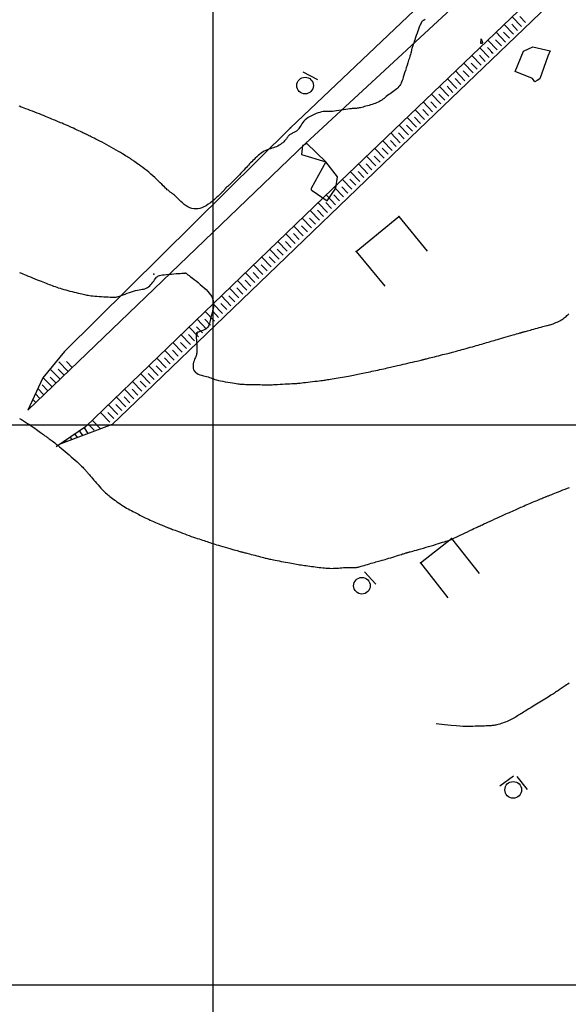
# Model space of a CAD drawing. Header units: millimetres. Extents: x 196436 to 199900, y 8705373 to 8708636.
# Tile 16 of 238: x 197665 to 197763, y 8705897 to 8706072. Entities that reach past the tile are written whole.
import ezdxf

# ---------------------------------------------------------------- set-up
doc = ezdxf.new("R2010")
doc.units = ezdxf.units.MM
doc.header["$LTSCALE"] = 5
for name, color, linetype in [('$CURVAS1', 30, 'Continuous'), ('$CURVAS2', 40, 'Continuous'), ('CASA', 6, 'Continuous'), ('CERCA', 3, 'CERCA_LINE'), ('MALHA', 9, 'Continuous'), ('PE', 7, 'Continuous'), ('PL', 23, 'Continuous'), ('TALUDE', 212, 'Continuous')]:
    doc.layers.add(name, color=color, linetype=linetype)
doc.linetypes.add('CERCA_LINE', pattern='A,0.5,-0.2,["X",Standard,S=0.1,R=0,X=-0.1,Y=-0.05],-0.25', length=0.95)

# ---------------------------------------------------------------- blocks, each defined once
blk = doc.blocks.new('T2')
at = {"layer": 'TALUDE'}
for points in [[(-1, 2.41), (-1, 0.91)], [(0, 2.41), (0, 0)]]:
    blk.add_lwpolyline(points, dxfattribs=at)
blk = doc.blocks.new('PL')
at = {"layer": 'PL'}
blk.add_line((2.01, 1.49), (2.01, -1.49), dxfattribs=at)
blk.add_circle((0, 0), 1.49, dxfattribs=at)

msp = doc.modelspace()

# ---------------------------------------------------------------- linework, layer by layer
at = {"layer": '$CURVAS1'}
msp.add_polyline3d([(197763.568, 8705953.836, 710), (197763.325, 8705953.676, 710), (197763.098, 8705953.527, 710), (197762.886, 8705953.386, 710), (197762.687, 8705953.255, 710), (197762.499, 8705953.13, 710), (197762.321, 8705953.01, 710), (197762.149, 8705952.895, 710), (197761.983, 8705952.783, 710), (197761.821, 8705952.672, 710), (197761.659, 8705952.561, 710), (197761.496, 8705952.449, 710), (197761.329, 8705952.335, 710), (197761.156, 8705952.217, 710), (197760.972, 8705952.094, 710), (197760.777, 8705951.965, 710), (197760.567, 8705951.829, 710), (197760.339, 8705951.683, 710), (197760.092, 8705951.528, 710), (197759.827, 8705951.364, 710), (197759.549, 8705951.194, 710), (197759.26, 8705951.017, 710), (197758.963, 8705950.837, 710), (197758.661, 8705950.654, 710), (197758.358, 8705950.47, 710), (197758.057, 8705950.286, 710), (197757.759, 8705950.105, 710), (197757.467, 8705949.925, 710), (197757.182, 8705949.749, 710), (197756.903, 8705949.576, 710), (197756.632, 8705949.408, 710), (197756.37, 8705949.244, 710), (197756.117, 8705949.085, 710), (197755.873, 8705948.933, 710), (197755.641, 8705948.786, 710), (197755.417, 8705948.645, 710), (197755.199, 8705948.509, 710), (197754.987, 8705948.376, 710), (197754.777, 8705948.246, 710), (197754.568, 8705948.118, 710), (197754.357, 8705947.991, 710), (197754.144, 8705947.864, 710), (197753.925, 8705947.737, 710), (197753.701, 8705947.609, 710), (197753.471, 8705947.483, 710), (197753.236, 8705947.359, 710), (197752.995, 8705947.238, 710), (197752.748, 8705947.121, 710), (197752.496, 8705947.009, 710), (197752.238, 8705946.903, 710), (197751.974, 8705946.805, 710), (197751.708, 8705946.714, 710), (197751.445, 8705946.631, 710), (197751.187, 8705946.555, 710), (197750.94, 8705946.488, 710), (197750.707, 8705946.429, 710), (197750.492, 8705946.379, 710), (197750.3, 8705946.337, 710), (197750.131, 8705946.305, 710), (197749.978, 8705946.28, 710), (197749.83, 8705946.262, 710), (197749.677, 8705946.248, 710), (197749.509, 8705946.238, 710), (197749.313, 8705946.229, 710), (197749.081, 8705946.221, 710), (197748.802, 8705946.212, 710), (197748.468, 8705946.2, 710), (197748.09, 8705946.187, 710), (197747.681, 8705946.173, 710), (197747.254, 8705946.158, 710), (197746.822, 8705946.144, 710), (197746.4, 8705946.131, 710), (197746, 8705946.119, 710), (197745.636, 8705946.109, 710), (197745.31, 8705946.104, 710), (197744.979, 8705946.107, 710), (197744.589, 8705946.124, 710), (197744.086, 8705946.159, 710), (197743.416, 8705946.22, 710), (197742.525, 8705946.31, 710), (197741.358, 8705946.435, 710), (197739.862, 8705946.601, 710)], dxfattribs=at)
at = {"layer": '$CURVAS2'}
for points in [[(197737.863, 8706072.414, 707), (197737.786, 8706072.335, 707), (197737.724, 8706072.281, 707), (197737.672, 8706072.246, 707), (197737.627, 8706072.223, 707), (197737.584, 8706072.206, 707), (197737.54, 8706072.189, 707), (197737.492, 8706072.165, 707), (197737.439, 8706072.129, 707), (197737.378, 8706072.073, 707), (197737.311, 8706071.993, 707), (197737.235, 8706071.881, 707), (197737.149, 8706071.732, 707), (197737.053, 8706071.54, 707), (197736.946, 8706071.297, 707), (197736.827, 8706071.002, 707), (197736.699, 8706070.663, 707), (197736.565, 8706070.293, 707), (197736.43, 8706069.906, 707), (197736.295, 8706069.513, 707), (197736.165, 8706069.127, 707), (197736.042, 8706068.762, 707), (197735.931, 8706068.429, 707), (197735.833, 8706068.139, 707), (197735.749, 8706067.89, 707), (197735.678, 8706067.678, 707), (197735.618, 8706067.498, 707), (197735.568, 8706067.347, 707), (197735.527, 8706067.219, 707), (197735.495, 8706067.11, 707), (197735.47, 8706067.017, 707), (197735.45, 8706066.933, 707), (197735.433, 8706066.85, 707), (197735.414, 8706066.759, 707), (197735.391, 8706066.649, 707), (197735.358, 8706066.511, 707), (197735.312, 8706066.336, 707), (197735.249, 8706066.113, 707), (197735.166, 8706065.832, 707), (197735.061, 8706065.489, 707), (197734.936, 8706065.094, 707), (197734.798, 8706064.66, 707), (197734.651, 8706064.202, 707), (197734.5, 8706063.736, 707), (197734.352, 8706063.274, 707), (197734.211, 8706062.832, 707), (197734.082, 8706062.423, 707), (197733.97, 8706062.06, 707), (197733.869, 8706061.738, 707), (197733.774, 8706061.454, 707), (197733.679, 8706061.2, 707), (197733.579, 8706060.972, 707), (197733.467, 8706060.763, 707), (197733.337, 8706060.567, 707), (197733.184, 8706060.38, 707), (197733.003, 8706060.195, 707), (197732.798, 8706060.012, 707), (197732.575, 8706059.831, 707), (197732.339, 8706059.652, 707), (197732.096, 8706059.474, 707), (197731.851, 8706059.298, 707), (197731.609, 8706059.124, 707), (197731.376, 8706058.951, 707), (197731.156, 8706058.78, 707), (197730.947, 8706058.611, 707), (197730.744, 8706058.446, 707), (197730.545, 8706058.285, 707), (197730.346, 8706058.131, 707), (197730.142, 8706057.983, 707), (197729.931, 8706057.844, 707), (197729.708, 8706057.714, 707), (197729.471, 8706057.594, 707), (197729.221, 8706057.483, 707), (197728.961, 8706057.381, 707), (197728.693, 8706057.286, 707), (197728.42, 8706057.197, 707), (197728.143, 8706057.113, 707), (197727.866, 8706057.033, 707), (197727.59, 8706056.955, 707), (197727.318, 8706056.88, 707), (197727.053, 8706056.808, 707), (197726.797, 8706056.741, 707), (197726.553, 8706056.678, 707), (197726.324, 8706056.622, 707), (197726.112, 8706056.574, 707), (197725.919, 8706056.536, 707), (197725.749, 8706056.507, 707), (197725.601, 8706056.489, 707), (197725.468, 8706056.479, 707), (197725.339, 8706056.474, 707), (197725.204, 8706056.471, 707), (197725.051, 8706056.465, 707), (197724.872, 8706056.454, 707), (197724.655, 8706056.435, 707), (197724.389, 8706056.403, 707), (197724.069, 8706056.358, 707), (197723.705, 8706056.302, 707), (197723.309, 8706056.238, 707), (197722.895, 8706056.172, 707), (197722.477, 8706056.108, 707), (197722.068, 8706056.049, 707), (197721.683, 8706056.001, 707), (197721.334, 8706055.967, 707), (197721.031, 8706055.949, 707), (197720.767, 8706055.945, 707), (197720.531, 8706055.947, 707), (197720.312, 8706055.951, 707), (197720.098, 8706055.95, 707), (197719.879, 8706055.939, 707), (197719.643, 8706055.912, 707), (197719.379, 8706055.863, 707), (197719.08, 8706055.788, 707), (197718.752, 8706055.688, 707), (197718.404, 8706055.563, 707), (197718.047, 8706055.417, 707), (197717.69, 8706055.251, 707), (197717.344, 8706055.067, 707), (197717.018, 8706054.867, 707), (197716.721, 8706054.653, 707), (197716.462, 8706054.427, 707), (197716.238, 8706054.193, 707), (197716.044, 8706053.957, 707), (197715.875, 8706053.724, 707), (197715.727, 8706053.497, 707), (197715.594, 8706053.284, 707), (197715.471, 8706053.087, 707), (197715.355, 8706052.913, 707), (197715.24, 8706052.764, 707), (197715.126, 8706052.639, 707), (197715.011, 8706052.533, 707), (197714.895, 8706052.444, 707), (197714.778, 8706052.367, 707), (197714.658, 8706052.298, 707), (197714.535, 8706052.234, 707), (197714.408, 8706052.172, 707), (197714.277, 8706052.107, 707), (197714.145, 8706052.041, 707), (197714.014, 8706051.972, 707), (197713.886, 8706051.901, 707), (197713.765, 8706051.828, 707), (197713.652, 8706051.754, 707), (197713.551, 8706051.679, 707), (197713.465, 8706051.602, 707), (197713.394, 8706051.524, 707), (197713.334, 8706051.444, 707), (197713.28, 8706051.359, 707), (197713.227, 8706051.269, 707), (197713.169, 8706051.171, 707), (197713.101, 8706051.065, 707), (197713.017, 8706050.949, 707), (197712.911, 8706050.82, 707), (197712.78, 8706050.679, 707), (197712.625, 8706050.529, 707), (197712.447, 8706050.373, 707), (197712.25, 8706050.216, 707), (197712.036, 8706050.062, 707), (197711.807, 8706049.914, 707), (197711.566, 8706049.777, 707), (197711.314, 8706049.655, 707), (197711.055, 8706049.55, 707), (197710.789, 8706049.457, 707), (197710.518, 8706049.372, 707), (197710.243, 8706049.288, 707), (197709.965, 8706049.2, 707), (197709.686, 8706049.1, 707), (197709.406, 8706048.984, 707), (197709.127, 8706048.846, 707), (197708.851, 8706048.681, 707), (197708.578, 8706048.492, 707), (197708.31, 8706048.286, 707), (197708.05, 8706048.068, 707), (197707.799, 8706047.841, 707), (197707.558, 8706047.613, 707), (197707.329, 8706047.387, 707), (197707.114, 8706047.17, 707), (197706.914, 8706046.965, 707), (197706.724, 8706046.768, 707), (197706.54, 8706046.575, 707), (197706.356, 8706046.38, 707), (197706.167, 8706046.179, 707), (197705.969, 8706045.966, 707), (197705.755, 8706045.737, 707), (197705.522, 8706045.487, 707), (197705.267, 8706045.212, 707), (197704.993, 8706044.92, 707), (197704.709, 8706044.618, 707), (197704.423, 8706044.315, 707), (197704.14, 8706044.019, 707), (197703.869, 8706043.739, 707), (197703.617, 8706043.482, 707), (197703.392, 8706043.258, 707), (197703.198, 8706043.071, 707), (197703.034, 8706042.92, 707), (197702.896, 8706042.8, 707), (197702.78, 8706042.704, 707), (197702.684, 8706042.627, 707), (197702.603, 8706042.565, 707), (197702.533, 8706042.513, 707), (197702.471, 8706042.464, 707), (197702.415, 8706042.415, 707), (197702.362, 8706042.365, 707), (197702.313, 8706042.315, 707), (197702.269, 8706042.266, 707), (197702.228, 8706042.217, 707), (197702.191, 8706042.17, 707), (197702.158, 8706042.126, 707), (197702.129, 8706042.084, 707), (197702.103, 8706042.045, 707), (197702.073, 8706042.003, 707), (197702.033, 8706041.952, 707), (197701.977, 8706041.886, 707), (197701.898, 8706041.798, 707), (197701.789, 8706041.683, 707), (197701.644, 8706041.534, 707), (197701.455, 8706041.345, 707), (197701.219, 8706041.113, 707), (197700.939, 8706040.846, 707), (197700.624, 8706040.554, 707), (197700.281, 8706040.25, 707), (197699.916, 8706039.944, 707), (197699.537, 8706039.646, 707), (197699.151, 8706039.369, 707), (197698.765, 8706039.122, 707), (197698.385, 8706038.916, 707), (197698.011, 8706038.753, 707), (197697.644, 8706038.634, 707), (197697.282, 8706038.561, 707), (197696.925, 8706038.534, 707), (197696.573, 8706038.555, 707), (197696.224, 8706038.625, 707), (197695.878, 8706038.745, 707), (197695.536, 8706038.914, 707), (197695.199, 8706039.123, 707), (197694.872, 8706039.362, 707), (197694.557, 8706039.62, 707), (197694.259, 8706039.885, 707), (197693.979, 8706040.148, 707), (197693.722, 8706040.398, 707), (197693.49, 8706040.623, 707), (197693.286, 8706040.816, 707), (197693.108, 8706040.978, 707), (197692.953, 8706041.114, 707), (197692.815, 8706041.228, 707), (197692.694, 8706041.324, 707), (197692.583, 8706041.407, 707), (197692.482, 8706041.481, 707), (197692.385, 8706041.551, 707), (197692.29, 8706041.62, 707), (197692.192, 8706041.693, 707), (197692.088, 8706041.775, 707), (197691.973, 8706041.869, 707), (197691.845, 8706041.981, 707), (197691.698, 8706042.115, 707), (197691.53, 8706042.275, 707), (197691.335, 8706042.465, 707), (197691.112, 8706042.688, 707), (197690.862, 8706042.941, 707), (197690.586, 8706043.218, 707), (197690.289, 8706043.513, 707), (197689.972, 8706043.822, 707), (197689.638, 8706044.139, 707), (197689.289, 8706044.459, 707), (197688.928, 8706044.776, 707), (197688.558, 8706045.086, 707), (197688.185, 8706045.385, 707), (197687.815, 8706045.67, 707), (197687.456, 8706045.94, 707), (197687.114, 8706046.19, 707), (197686.796, 8706046.419, 707), (197686.508, 8706046.624, 707), (197686.256, 8706046.801, 707), (197686.046, 8706046.95, 707), (197685.874, 8706047.073, 707), (197685.735, 8706047.173, 707), (197685.622, 8706047.254, 707), (197685.532, 8706047.319, 707), (197685.457, 8706047.373, 707), (197685.392, 8706047.418, 707), (197685.333, 8706047.459, 707), (197685.273, 8706047.499, 707), (197685.207, 8706047.541, 707), (197685.129, 8706047.589, 707), (197685.034, 8706047.647, 707), (197684.917, 8706047.718, 707), (197684.772, 8706047.807, 707), (197684.593, 8706047.916, 707), (197684.376, 8706048.049, 707), (197684.115, 8706048.21, 707), (197683.816, 8706048.393, 707), (197683.482, 8706048.597, 707), (197683.119, 8706048.816, 707), (197682.732, 8706049.047, 707), (197682.326, 8706049.285, 707), (197681.907, 8706049.526, 707), (197681.48, 8706049.767, 707), (197681.049, 8706050.003, 707), (197680.622, 8706050.232, 707), (197680.205, 8706050.451, 707), (197679.803, 8706050.658, 707), (197679.424, 8706050.851, 707), (197679.074, 8706051.028, 707), (197678.759, 8706051.185, 707), (197678.486, 8706051.321, 707), (197678.259, 8706051.435, 707), (197678.073, 8706051.528, 707), (197677.922, 8706051.604, 707), (197677.8, 8706051.666, 707), (197677.7, 8706051.716, 707), (197677.614, 8706051.759, 707), (197677.537, 8706051.797, 707), (197677.461, 8706051.833, 707), (197677.382, 8706051.871, 707), (197677.293, 8706051.912, 707), (197677.19, 8706051.96, 707), (197677.07, 8706052.015, 707), (197676.927, 8706052.08, 707), (197676.758, 8706052.158, 707), (197676.559, 8706052.25, 707), (197676.324, 8706052.358, 707), (197676.052, 8706052.485, 707), (197675.748, 8706052.626, 707), (197675.42, 8706052.778, 707), (197675.075, 8706052.937, 707), (197674.722, 8706053.099, 707), (197674.368, 8706053.26, 707), (197674.02, 8706053.417, 707), (197673.687, 8706053.566, 707), (197673.373, 8706053.702, 707), (197673.078, 8706053.829, 707), (197672.798, 8706053.947, 707), (197672.53, 8706054.058, 707), (197672.269, 8706054.166, 707), (197672.014, 8706054.27, 707), (197671.759, 8706054.374, 707), (197671.502, 8706054.48, 707), (197671.24, 8706054.589, 707), (197670.969, 8706054.702, 707), (197670.688, 8706054.819, 707), (197670.393, 8706054.942, 707), (197670.082, 8706055.07, 707), (197669.752, 8706055.205, 707), (197669.402, 8706055.346, 707), (197669.027, 8706055.495, 707), (197668.628, 8706055.65, 707), (197668.214, 8706055.81, 707), (197667.794, 8706055.971, 707), (197667.379, 8706056.128, 707), (197666.98, 8706056.279, 707), (197666.606, 8706056.42, 707), (197666.269, 8706056.546, 707), (197665.979, 8706056.655, 707), (197665.743, 8706056.743, 707), (197665.557, 8706056.814, 707), (197665.412, 8706056.868, 707)], [(197747.988, 8706068.108, 708), (197747.975, 8706068.103, 708), (197747.798, 8706068.065, 708), (197747.906, 8706068.926, 708), (197748.14, 8706068.285, 708), (197747.988, 8706068.108, 708)], [(197757.13, 8706067.481, 707), (197760.197, 8706066.781, 707), (197759.754, 8706065.814, 707), (197758.371, 8706061.801, 707), (197757.893, 8706061.468, 707), (197757.449, 8706061.255, 707), (197757.049, 8706061.807, 707), (197753.953, 8706063.059, 707), (197755.446, 8706066.723, 707), (197757.13, 8706067.481, 707)], [(197720.163, 8706046.972, 708), (197720.159, 8706046.973, 708), (197716.764, 8706050.232, 708), (197716.152, 8706049.94, 708), (197715.992, 8706049.859, 708), (197715.775, 8706048.252, 708), (197720.149, 8706046.969, 708), (197717.534, 8706042.193, 708), (197717.532, 8706041.98, 708), (197717.581, 8706041.864, 708), (197717.707, 8706041.844, 708), (197720.397, 8706039.988, 708), (197721.951, 8706042.27, 708), (197722.254, 8706044.303, 708), (197720.166, 8706046.969, 708), (197720.163, 8706046.972, 708)], [(197665.476, 8706027.196, 708), (197665.618, 8706027.137, 708), (197665.802, 8706027.06, 708), (197666.034, 8706026.963, 708), (197666.319, 8706026.844, 708), (197666.647, 8706026.707, 708), (197667.01, 8706026.556, 708), (197667.396, 8706026.396, 708), (197667.794, 8706026.232, 708), (197668.195, 8706026.067, 708), (197668.587, 8706025.907, 708), (197668.96, 8706025.757, 708), (197669.306, 8706025.619, 708), (197669.626, 8706025.493, 708), (197669.926, 8706025.377, 708), (197670.21, 8706025.269, 708), (197670.481, 8706025.167, 708), (197670.745, 8706025.068, 708), (197671.005, 8706024.972, 708), (197671.267, 8706024.875, 708), (197671.535, 8706024.777, 708), (197671.809, 8706024.677, 708), (197672.092, 8706024.576, 708), (197672.386, 8706024.474, 708), (197672.692, 8706024.371, 708), (197673.012, 8706024.269, 708), (197673.348, 8706024.167, 708), (197673.7, 8706024.065, 708), (197674.07, 8706023.965, 708), (197674.451, 8706023.867, 708), (197674.837, 8706023.772, 708), (197675.22, 8706023.681, 708), (197675.592, 8706023.594, 708), (197675.947, 8706023.512, 708), (197676.278, 8706023.436, 708), (197676.576, 8706023.367, 708), (197676.839, 8706023.305, 708), (197677.073, 8706023.25, 708), (197677.291, 8706023.201, 708), (197677.504, 8706023.157, 708), (197677.722, 8706023.117, 708), (197677.958, 8706023.081, 708), (197678.222, 8706023.047, 708), (197678.526, 8706023.014, 708), (197678.877, 8706022.983, 708), (197679.265, 8706022.952, 708), (197679.678, 8706022.923, 708), (197680.1, 8706022.895, 708), (197680.52, 8706022.868, 708), (197680.923, 8706022.843, 708), (197681.295, 8706022.819, 708), (197681.625, 8706022.798, 708), (197681.901, 8706022.779, 708), (197682.133, 8706022.765, 708), (197682.335, 8706022.759, 708), (197682.518, 8706022.764, 708), (197682.697, 8706022.783, 708), (197682.885, 8706022.82, 708), (197683.094, 8706022.877, 708), (197683.338, 8706022.958, 708), (197683.626, 8706023.063, 708), (197683.952, 8706023.188, 708), (197684.308, 8706023.326, 708), (197684.682, 8706023.47, 708), (197685.066, 8706023.614, 708), (197685.451, 8706023.75, 708), (197685.826, 8706023.872, 708), (197686.182, 8706023.973, 708), (197686.511, 8706024.048, 708), (197686.816, 8706024.105, 708), (197687.097, 8706024.15, 708), (197687.36, 8706024.192, 708), (197687.607, 8706024.24, 708), (197687.84, 8706024.301, 708), (197688.063, 8706024.384, 708), (197688.28, 8706024.497, 708), (197688.491, 8706024.646, 708), (197688.697, 8706024.825, 708), (197688.895, 8706025.025, 708), (197689.084, 8706025.238, 708), (197689.261, 8706025.456, 708), (197689.424, 8706025.67, 708), (197689.571, 8706025.871, 708), (197689.7, 8706026.052, 708), (197689.813, 8706026.206, 708), (197689.916, 8706026.334, 708), (197690.022, 8706026.439, 708), (197690.14, 8706026.526, 708), (197690.283, 8706026.597, 708), (197690.461, 8706026.657, 708), (197690.685, 8706026.708, 708), (197690.965, 8706026.754, 708), (197691.308, 8706026.798, 708), (197691.702, 8706026.84, 708), (197692.128, 8706026.879, 708), (197692.571, 8706026.917, 708), (197693.012, 8706026.951, 708), (197693.435, 8706026.982, 708), (197693.821, 8706027.01, 708), (197694.154, 8706027.034, 708), (197694.421, 8706027.053, 708), (197694.626, 8706027.069, 708), (197694.778, 8706027.082, 708), (197694.885, 8706027.092, 708), (197694.955, 8706027.099, 708), (197694.998, 8706027.104, 708), (197695.023, 8706027.108, 708), (197695.037, 8706027.111, 708), (197695.048, 8706027.113, 708), (197695.057, 8706027.114, 708), (197695.065, 8706027.115, 708), (197695.072, 8706027.115, 708), (197695.079, 8706027.115, 708), (197695.085, 8706027.114, 708), (197695.091, 8706027.112, 708), (197695.097, 8706027.11, 708), (197695.104, 8706027.107, 708), (197695.118, 8706027.097, 708), (197695.147, 8706027.077, 708), (197695.196, 8706027.041, 708), (197695.272, 8706026.984, 708), (197695.383, 8706026.9, 708), (197695.535, 8706026.785, 708), (197695.735, 8706026.633, 708), (197695.988, 8706026.442, 708), (197696.285, 8706026.214, 708), (197696.616, 8706025.958, 708), (197696.973, 8706025.677, 708), (197697.344, 8706025.378, 708), (197697.72, 8706025.068, 708), (197698.09, 8706024.752, 708), (197698.445, 8706024.436, 708), (197698.776, 8706024.124, 708), (197699.078, 8706023.816, 708), (197699.348, 8706023.507, 708), (197699.582, 8706023.195, 708), (197699.779, 8706022.877, 708), (197699.933, 8706022.55, 708), (197700.043, 8706022.21, 708), (197700.105, 8706021.854, 708), (197700.117, 8706021.481, 708), (197700.087, 8706021.096, 708), (197700.024, 8706020.706, 708), (197699.937, 8706020.316, 708), (197699.837, 8706019.935, 708), (197699.731, 8706019.568, 708), (197699.629, 8706019.222, 708), (197699.54, 8706018.904, 708), (197699.472, 8706018.618, 708), (197699.419, 8706018.364, 708), (197699.373, 8706018.137, 708), (197699.327, 8706017.935, 708), (197699.273, 8706017.755, 708), (197699.203, 8706017.592, 708), (197699.11, 8706017.445, 708), (197698.986, 8706017.309, 708), (197698.826, 8706017.182, 708), (197698.637, 8706017.064, 708), (197698.428, 8706016.955, 708), (197698.208, 8706016.855, 708), (197697.986, 8706016.765, 708), (197697.772, 8706016.685, 708), (197697.575, 8706016.615, 708), (197697.404, 8706016.556, 708), (197697.265, 8706016.506, 708), (197697.159, 8706016.459, 708), (197697.081, 8706016.404, 708), (197697.028, 8706016.335, 708), (197696.997, 8706016.242, 708), (197696.983, 8706016.116, 708), (197696.983, 8706015.949, 708), (197696.995, 8706015.732, 708), (197697.014, 8706015.461, 708), (197697.038, 8706015.144, 708), (197697.064, 8706014.797, 708), (197697.089, 8706014.433, 708), (197697.111, 8706014.067, 708), (197697.127, 8706013.711, 708), (197697.133, 8706013.38, 708), (197697.128, 8706013.088, 708), (197697.109, 8706012.845, 708), (197697.077, 8706012.643, 708), (197697.033, 8706012.47, 708), (197696.98, 8706012.317, 708), (197696.918, 8706012.17, 708), (197696.85, 8706012.019, 708), (197696.777, 8706011.852, 708), (197696.7, 8706011.658, 708), (197696.621, 8706011.429, 708), (197696.549, 8706011.17, 708), (197696.49, 8706010.892, 708), (197696.453, 8706010.605, 708), (197696.444, 8706010.317, 708), (197696.473, 8706010.038, 708), (197696.546, 8706009.778, 708), (197696.672, 8706009.547, 708), (197696.855, 8706009.352, 708), (197697.087, 8706009.19, 708), (197697.356, 8706009.055, 708), (197697.652, 8706008.943, 708), (197697.963, 8706008.848, 708), (197698.277, 8706008.764, 708), (197698.584, 8706008.687, 708), (197698.871, 8706008.611, 708), (197699.132, 8706008.532, 708), (197699.372, 8706008.45, 708), (197699.603, 8706008.365, 708), (197699.833, 8706008.277, 708), (197700.073, 8706008.189, 708), (197700.333, 8706008.1, 708), (197700.624, 8706008.012, 708), (197700.955, 8706007.924, 708), (197701.333, 8706007.839, 708), (197701.746, 8706007.755, 708), (197702.181, 8706007.676, 708), (197702.623, 8706007.601, 708), (197703.056, 8706007.531, 708), (197703.468, 8706007.468, 708), (197703.842, 8706007.413, 708), (197704.164, 8706007.365, 708), (197704.425, 8706007.327, 708), (197704.637, 8706007.296, 708), (197704.818, 8706007.273, 708), (197704.984, 8706007.255, 708), (197705.153, 8706007.241, 708), (197705.343, 8706007.23, 708), (197705.571, 8706007.221, 708), (197705.853, 8706007.213, 708), (197706.202, 8706007.204, 708), (197706.606, 8706007.195, 708), (197707.045, 8706007.186, 708), (197707.502, 8706007.177, 708), (197707.958, 8706007.168, 708), (197708.395, 8706007.16, 708), (197708.795, 8706007.153, 708), (197709.139, 8706007.146, 708), (197709.415, 8706007.141, 708), (197709.636, 8706007.137, 708), (197709.819, 8706007.136, 708), (197709.983, 8706007.137, 708), (197710.147, 8706007.14, 708), (197710.328, 8706007.146, 708), (197710.545, 8706007.156, 708), (197710.816, 8706007.17, 708), (197711.153, 8706007.187, 708), (197711.546, 8706007.207, 708), (197711.975, 8706007.23, 708), (197712.425, 8706007.254, 708), (197712.876, 8706007.278, 708), (197713.312, 8706007.301, 708), (197713.716, 8706007.322, 708), (197714.068, 8706007.341, 708), (197714.359, 8706007.357, 708), (197714.598, 8706007.37, 708), (197714.801, 8706007.382, 708), (197714.984, 8706007.395, 708), (197715.164, 8706007.41, 708), (197715.357, 8706007.429, 708), (197715.579, 8706007.452, 708), (197715.846, 8706007.483, 708), (197716.17, 8706007.52, 708), (197716.54, 8706007.564, 708), (197716.944, 8706007.612, 708), (197717.367, 8706007.662, 708), (197717.794, 8706007.714, 708), (197718.212, 8706007.765, 708), (197718.607, 8706007.812, 708), (197718.964, 8706007.856, 708), (197719.274, 8706007.894, 708), (197719.544, 8706007.927, 708), (197719.785, 8706007.958, 708), (197720.009, 8706007.988, 708), (197720.227, 8706008.019, 708), (197720.451, 8706008.052, 708), (197720.692, 8706008.09, 708), (197720.962, 8706008.134, 708), (197721.269, 8706008.186, 708), (197721.608, 8706008.243, 708), (197721.97, 8706008.306, 708), (197722.348, 8706008.372, 708), (197722.733, 8706008.44, 708), (197723.117, 8706008.508, 708), (197723.491, 8706008.574, 708), (197723.847, 8706008.638, 708), (197724.179, 8706008.698, 708), (197724.49, 8706008.754, 708), (197724.784, 8706008.808, 708), (197725.065, 8706008.861, 708), (197725.339, 8706008.913, 708), (197725.609, 8706008.965, 708), (197725.882, 8706009.019, 708), (197726.16, 8706009.075, 708), (197726.449, 8706009.134, 708), (197726.748, 8706009.196, 708), (197727.057, 8706009.261, 708), (197727.375, 8706009.329, 708), (197727.701, 8706009.399, 708), (197728.035, 8706009.47, 708), (197728.377, 8706009.544, 708), (197728.725, 8706009.619, 708), (197729.079, 8706009.695, 708), (197729.435, 8706009.772, 708), (197729.79, 8706009.848, 708), (197730.14, 8706009.923, 708), (197730.481, 8706009.997, 708), (197730.809, 8706010.068, 708), (197731.122, 8706010.137, 708), (197731.414, 8706010.201, 708), (197731.684, 8706010.261, 708), (197731.94, 8706010.319, 708), (197732.188, 8706010.376, 708), (197732.437, 8706010.433, 708), (197732.695, 8706010.493, 708), (197732.971, 8706010.558, 708), (197733.273, 8706010.63, 708), (197733.609, 8706010.709, 708), (197733.984, 8706010.798, 708), (197734.388, 8706010.893, 708), (197734.808, 8706010.993, 708), (197735.232, 8706011.093, 708), (197735.646, 8706011.191, 708), (197736.038, 8706011.284, 708), (197736.394, 8706011.369, 708), (197736.702, 8706011.442, 708), (197736.952, 8706011.501, 708), (197737.149, 8706011.548, 708), (197737.302, 8706011.585, 708), (197737.42, 8706011.614, 708), (197737.513, 8706011.637, 708), (197737.588, 8706011.655, 708), (197737.655, 8706011.672, 708), (197737.723, 8706011.69, 708), (197737.799, 8706011.709, 708), (197737.889, 8706011.732, 708), (197737.996, 8706011.76, 708), (197738.126, 8706011.793, 708), (197738.281, 8706011.832, 708), (197738.466, 8706011.879, 708), (197738.685, 8706011.935, 708), (197738.942, 8706012, 708), (197739.238, 8706012.074, 708), (197739.567, 8706012.157, 708), (197739.917, 8706012.245, 708), (197740.279, 8706012.336, 708), (197740.642, 8706012.428, 708), (197740.996, 8706012.517, 708), (197741.332, 8706012.602, 708), (197741.638, 8706012.679, 708), (197741.909, 8706012.748, 708), (197742.149, 8706012.809, 708), (197742.369, 8706012.866, 708), (197742.578, 8706012.921, 708), (197742.786, 8706012.975, 708), (197743, 8706013.033, 708), (197743.233, 8706013.095, 708), (197743.491, 8706013.165, 708), (197743.783, 8706013.244, 708), (197744.104, 8706013.332, 708), (197744.45, 8706013.427, 708), (197744.812, 8706013.526, 708), (197745.186, 8706013.629, 708), (197745.564, 8706013.734, 708), (197745.942, 8706013.838, 708), (197746.312, 8706013.941, 708), (197746.67, 8706014.042, 708), (197747.016, 8706014.139, 708), (197747.348, 8706014.233, 708), (197747.669, 8706014.324, 708), (197747.978, 8706014.413, 708), (197748.275, 8706014.499, 708), (197748.563, 8706014.583, 708), (197748.84, 8706014.664, 708), (197749.108, 8706014.743, 708), (197749.372, 8706014.822, 708), (197749.637, 8706014.901, 708), (197749.908, 8706014.982, 708), (197750.192, 8706015.066, 708), (197750.493, 8706015.155, 708), (197750.816, 8706015.251, 708), (197751.167, 8706015.353, 708), (197751.55, 8706015.464, 708), (197751.954, 8706015.581, 708), (197752.369, 8706015.7, 708), (197752.784, 8706015.819, 708), (197753.186, 8706015.935, 708), (197753.566, 8706016.043, 708), (197753.912, 8706016.142, 708), (197754.211, 8706016.228, 708), (197754.457, 8706016.299, 708), (197754.655, 8706016.356, 708), (197754.813, 8706016.401, 708), (197754.94, 8706016.438, 708), (197755.044, 8706016.468, 708), (197755.134, 8706016.494, 708), (197755.219, 8706016.518, 708), (197755.307, 8706016.543, 708), (197755.407, 8706016.57, 708), (197755.521, 8706016.601, 708), (197755.652, 8706016.637, 708), (197755.803, 8706016.678, 708), (197755.977, 8706016.725, 708), (197756.176, 8706016.78, 708), (197756.403, 8706016.842, 708), (197756.662, 8706016.913, 708), (197756.951, 8706016.994, 708), (197757.265, 8706017.081, 708), (197757.594, 8706017.172, 708), (197757.928, 8706017.265, 708), (197758.26, 8706017.356, 708), (197758.58, 8706017.443, 708), (197758.878, 8706017.522, 708), (197759.145, 8706017.592, 708), (197759.376, 8706017.651, 708), (197759.575, 8706017.7, 708), (197759.75, 8706017.742, 708), (197759.909, 8706017.782, 708), (197760.061, 8706017.823, 708), (197760.213, 8706017.867, 708), (197760.372, 8706017.918, 708), (197760.548, 8706017.978, 708), (197760.746, 8706018.052, 708), (197760.962, 8706018.137, 708), (197761.19, 8706018.233, 708), (197761.427, 8706018.338, 708), (197761.665, 8706018.449, 708), (197761.899, 8706018.567, 708), (197762.124, 8706018.688, 708), (197762.335, 8706018.813, 708), (197762.527, 8706018.938, 708), (197762.703, 8706019.067, 708), (197762.869, 8706019.2, 708), (197763.028, 8706019.339, 708), (197763.185, 8706019.485, 708), (197763.345, 8706019.641, 708), (197763.512, 8706019.807, 708)], [(197665.434, 8706001.13, 709), (197665.797, 8706000.919, 709), (197666.163, 8706000.7, 709), (197666.526, 8706000.476, 709), (197666.883, 8706000.249, 709), (197667.229, 8706000.022, 709), (197667.563, 8705999.797, 709), (197667.883, 8705999.576, 709), (197668.186, 8705999.363, 709), (197668.471, 8705999.16, 709), (197668.735, 8705998.97, 709), (197668.976, 8705998.794, 709), (197669.193, 8705998.636, 709), (197669.387, 8705998.494, 709), (197669.563, 8705998.365, 709), (197669.723, 8705998.248, 709), (197669.869, 8705998.141, 709), (197670.005, 8705998.042, 709), (197670.133, 8705997.948, 709), (197670.258, 8705997.858, 709), (197670.381, 8705997.77, 709), (197670.506, 8705997.68, 709), (197670.636, 8705997.586, 709), (197670.777, 8705997.484, 709), (197670.929, 8705997.371, 709), (197671.099, 8705997.245, 709), (197671.288, 8705997.103, 709), (197671.501, 8705996.941, 709), (197671.74, 8705996.757, 709), (197672.003, 8705996.551, 709), (197672.289, 8705996.326, 709), (197672.595, 8705996.081, 709), (197672.918, 8705995.819, 709), (197673.256, 8705995.541, 709), (197673.606, 8705995.247, 709), (197673.967, 8705994.939, 709), (197674.334, 8705994.62, 709), (197674.702, 8705994.295, 709), (197675.065, 8705993.97, 709), (197675.415, 8705993.653, 709), (197675.745, 8705993.349, 709), (197676.05, 8705993.066, 709), (197676.322, 8705992.81, 709), (197676.554, 8705992.588, 709), (197676.743, 8705992.404, 709), (197676.892, 8705992.255, 709), (197677.009, 8705992.134, 709), (197677.101, 8705992.035, 709), (197677.173, 8705991.952, 709), (197677.233, 8705991.879, 709), (197677.289, 8705991.81, 709), (197677.346, 8705991.739, 709), (197677.41, 8705991.66, 709), (197677.486, 8705991.57, 709), (197677.574, 8705991.466, 709), (197677.677, 8705991.346, 709), (197677.797, 8705991.206, 709), (197677.937, 8705991.044, 709), (197678.098, 8705990.856, 709), (197678.282, 8705990.641, 709), (197678.491, 8705990.397, 709), (197678.72, 8705990.13, 709), (197678.964, 8705989.847, 709), (197679.217, 8705989.555, 709), (197679.474, 8705989.262, 709), (197679.729, 8705988.975, 709), (197679.977, 8705988.702, 709), (197680.212, 8705988.449, 709), (197680.43, 8705988.223, 709), (197680.635, 8705988.02, 709), (197680.83, 8705987.836, 709), (197681.021, 8705987.664, 709), (197681.211, 8705987.501, 709), (197681.406, 8705987.341, 709), (197681.61, 8705987.179, 709), (197681.827, 8705987.01, 709), (197682.061, 8705986.831, 709), (197682.31, 8705986.642, 709), (197682.573, 8705986.447, 709), (197682.846, 8705986.249, 709), (197683.128, 8705986.049, 709), (197683.416, 8705985.851, 709), (197683.708, 8705985.658, 709), (197684.002, 8705985.472, 709), (197684.294, 8705985.295, 709), (197684.585, 8705985.127, 709), (197684.872, 8705984.968, 709), (197685.155, 8705984.816, 709), (197685.432, 8705984.67, 709), (197685.702, 8705984.53, 709), (197685.964, 8705984.394, 709), (197686.217, 8705984.263, 709), (197686.459, 8705984.134, 709), (197686.695, 8705984.008, 709), (197686.928, 8705983.883, 709), (197687.162, 8705983.758, 709), (197687.4, 8705983.633, 709), (197687.646, 8705983.506, 709), (197687.904, 8705983.378, 709), (197688.178, 8705983.246, 709), (197688.469, 8705983.111, 709), (197688.775, 8705982.974, 709), (197689.088, 8705982.836, 709), (197689.404, 8705982.7, 709), (197689.717, 8705982.568, 709), (197690.021, 8705982.44, 709), (197690.312, 8705982.319, 709), (197690.582, 8705982.206, 709), (197690.828, 8705982.103, 709), (197691.051, 8705982.01, 709), (197691.253, 8705981.926, 709), (197691.435, 8705981.85, 709), (197691.599, 8705981.781, 709), (197691.748, 8705981.72, 709), (197691.883, 8705981.665, 709), (197692.006, 8705981.616, 709), (197692.121, 8705981.571, 709), (197692.232, 8705981.529, 709), (197692.348, 8705981.485, 709), (197692.475, 8705981.438, 709), (197692.62, 8705981.385, 709), (197692.79, 8705981.321, 709), (197692.992, 8705981.246, 709), (197693.233, 8705981.155, 709), (197693.518, 8705981.047, 709), (197693.841, 8705980.924, 709), (197694.193, 8705980.79, 709), (197694.568, 8705980.649, 709), (197694.958, 8705980.502, 709), (197695.354, 8705980.356, 709), (197695.748, 8705980.211, 709), (197696.134, 8705980.073, 709), (197696.503, 8705979.944, 709), (197696.856, 8705979.824, 709), (197697.194, 8705979.711, 709), (197697.518, 8705979.605, 709), (197697.827, 8705979.504, 709), (197698.124, 8705979.408, 709), (197698.409, 8705979.316, 709), (197698.682, 8705979.227, 709), (197698.947, 8705979.139, 709), (197699.207, 8705979.052, 709), (197699.467, 8705978.964, 709), (197699.735, 8705978.875, 709), (197700.015, 8705978.783, 709), (197700.313, 8705978.686, 709), (197700.634, 8705978.585, 709), (197700.984, 8705978.477, 709), (197701.367, 8705978.362, 709), (197701.772, 8705978.243, 709), (197702.189, 8705978.122, 709), (197702.606, 8705978.003, 709), (197703.012, 8705977.888, 709), (197703.394, 8705977.779, 709), (197703.742, 8705977.681, 709), (197704.043, 8705977.596, 709), (197704.289, 8705977.526, 709), (197704.486, 8705977.47, 709), (197704.644, 8705977.424, 709), (197704.77, 8705977.388, 709), (197704.874, 8705977.358, 709), (197704.965, 8705977.333, 709), (197705.051, 8705977.31, 709), (197705.143, 8705977.286, 709), (197705.247, 8705977.259, 709), (197705.366, 8705977.229, 709), (197705.504, 8705977.195, 709), (197705.663, 8705977.156, 709), (197705.843, 8705977.111, 709), (197706.049, 8705977.058, 709), (197706.281, 8705976.999, 709), (197706.542, 8705976.931, 709), (197706.833, 8705976.854, 709), (197707.146, 8705976.77, 709), (197707.475, 8705976.682, 709), (197707.809, 8705976.593, 709), (197708.142, 8705976.504, 709), (197708.464, 8705976.418, 709), (197708.768, 8705976.337, 709), (197709.045, 8705976.265, 709), (197709.29, 8705976.202, 709), (197709.509, 8705976.148, 709), (197709.712, 8705976.099, 709), (197709.909, 8705976.054, 709), (197710.108, 8705976.011, 709), (197710.32, 8705975.967, 709), (197710.554, 8705975.919, 709), (197710.82, 8705975.866, 709), (197711.124, 8705975.806, 709), (197711.46, 8705975.74, 709), (197711.821, 8705975.669, 709), (197712.197, 8705975.596, 709), (197712.581, 8705975.522, 709), (197712.963, 8705975.449, 709), (197713.336, 8705975.379, 709), (197713.691, 8705975.313, 709), (197714.022, 8705975.252, 709), (197714.331, 8705975.197, 709), (197714.624, 8705975.146, 709), (197714.906, 8705975.099, 709), (197715.18, 8705975.054, 709), (197715.454, 8705975.011, 709), (197715.731, 8705974.968, 709), (197716.017, 8705974.926, 709), (197716.315, 8705974.883, 709), (197716.624, 8705974.84, 709), (197716.944, 8705974.795, 709), (197717.27, 8705974.751, 709), (197717.601, 8705974.707, 709), (197717.936, 8705974.662, 709), (197718.271, 8705974.619, 709), (197718.606, 8705974.575, 709), (197718.937, 8705974.533, 709), (197719.265, 8705974.493, 709), (197719.591, 8705974.456, 709), (197719.913, 8705974.423, 709), (197720.234, 8705974.395, 709), (197720.552, 8705974.374, 709), (197720.868, 8705974.36, 709), (197721.182, 8705974.355, 709), (197721.494, 8705974.36, 709), (197721.804, 8705974.372, 709), (197722.11, 8705974.391, 709), (197722.413, 8705974.413, 709), (197722.711, 8705974.437, 709), (197723.003, 8705974.46, 709), (197723.29, 8705974.482, 709), (197723.569, 8705974.499, 709), (197723.841, 8705974.511, 709), (197724.102, 8705974.517, 709), (197724.352, 8705974.52, 709), (197724.588, 8705974.52, 709), (197724.808, 8705974.518, 709), (197725.01, 8705974.516, 709), (197725.192, 8705974.515, 709), (197725.351, 8705974.515, 709), (197725.488, 8705974.519, 709), (197725.61, 8705974.528, 709), (197725.723, 8705974.541, 709), (197725.838, 8705974.562, 709), (197725.961, 8705974.59, 709), (197726.103, 8705974.628, 709), (197726.27, 8705974.676, 709), (197726.471, 8705974.736, 709), (197726.713, 8705974.808, 709), (197726.988, 8705974.89, 709), (197727.287, 8705974.979, 709), (197727.602, 8705975.072, 709), (197727.924, 8705975.166, 709), (197728.243, 8705975.259, 709), (197728.551, 8705975.348, 709), (197728.838, 8705975.429, 709), (197729.099, 8705975.501, 709), (197729.338, 8705975.565, 709), (197729.563, 8705975.625, 709), (197729.782, 8705975.684, 709), (197730.003, 8705975.743, 709), (197730.234, 8705975.807, 709), (197730.483, 8705975.877, 709), (197730.758, 8705975.957, 709), (197731.063, 8705976.048, 709), (197731.393, 8705976.149, 709), (197731.738, 8705976.256, 709), (197732.09, 8705976.366, 709), (197732.439, 8705976.476, 709), (197732.777, 8705976.582, 709), (197733.094, 8705976.683, 709), (197733.382, 8705976.773, 709), (197733.633, 8705976.852, 709), (197733.849, 8705976.92, 709), (197734.034, 8705976.977, 709), (197734.191, 8705977.025, 709), (197734.325, 8705977.066, 709), (197734.438, 8705977.1, 709), (197734.534, 8705977.129, 709), (197734.618, 8705977.154, 709), (197734.693, 8705977.177, 709), (197734.767, 8705977.199, 709), (197734.849, 8705977.223, 709), (197734.947, 8705977.251, 709), (197735.07, 8705977.286, 709), (197735.225, 8705977.329, 709), (197735.422, 8705977.384, 709), (197735.669, 8705977.452, 709), (197735.971, 8705977.535, 709), (197736.323, 8705977.632, 709), (197736.714, 8705977.74, 709), (197737.138, 8705977.858, 709), (197737.584, 8705977.983, 709), (197738.043, 8705978.113, 709), (197738.507, 8705978.247, 709), (197738.967, 8705978.382, 709), (197739.414, 8705978.516, 709), (197739.844, 8705978.647, 709), (197740.253, 8705978.774, 709), (197740.638, 8705978.896, 709), (197740.993, 8705979.01, 709), (197741.315, 8705979.114, 709), (197741.601, 8705979.208, 709), (197741.846, 8705979.289, 709), (197742.05, 8705979.357, 709), (197742.223, 8705979.416, 709), (197742.379, 8705979.473, 709), (197742.533, 8705979.534, 709), (197742.699, 8705979.604, 709), (197742.889, 8705979.689, 709), (197743.12, 8705979.795, 709), (197743.403, 8705979.928, 709), (197743.749, 8705980.091, 709), (197744.144, 8705980.279, 709), (197744.572, 8705980.483, 709), (197745.015, 8705980.694, 709), (197745.455, 8705980.904, 709), (197745.875, 8705981.105, 709), (197746.258, 8705981.288, 709), (197746.585, 8705981.444, 709), (197746.844, 8705981.568, 709), (197747.04, 8705981.662, 709), (197747.181, 8705981.729, 709), (197747.277, 8705981.775, 709), (197747.336, 8705981.804, 709), (197747.369, 8705981.82, 709), (197747.383, 8705981.827, 709), (197747.389, 8705981.829, 709), (197747.395, 8705981.832, 709), (197747.409, 8705981.839, 709), (197747.438, 8705981.852, 709), (197747.491, 8705981.877, 709), (197747.575, 8705981.916, 709), (197747.698, 8705981.972, 709), (197747.868, 8705982.051, 709), (197748.092, 8705982.154, 709), (197748.375, 8705982.284, 709), (197748.71, 8705982.438, 709), (197749.084, 8705982.611, 709), (197749.489, 8705982.796, 709), (197749.911, 8705982.99, 709), (197750.342, 8705983.187, 709), (197750.769, 8705983.381, 709), (197751.181, 8705983.569, 709), (197751.571, 8705983.745, 709), (197751.937, 8705983.909, 709), (197752.282, 8705984.064, 709), (197752.606, 8705984.208, 709), (197752.912, 8705984.344, 709), (197753.202, 8705984.473, 709), (197753.476, 8705984.595, 709), (197753.738, 8705984.712, 709), (197753.988, 8705984.824, 709), (197754.231, 8705984.932, 709), (197754.471, 8705985.04, 709), (197754.711, 8705985.147, 709), (197754.957, 8705985.256, 709), (197755.211, 8705985.369, 709), (197755.478, 8705985.486, 709), (197755.762, 8705985.61, 709), (197756.066, 8705985.741, 709), (197756.385, 8705985.877, 709), (197756.711, 8705986.016, 709), (197757.04, 8705986.156, 709), (197757.364, 8705986.293, 709), (197757.677, 8705986.425, 709), (197757.973, 8705986.549, 709), (197758.246, 8705986.663, 709), (197758.489, 8705986.765, 709), (197758.706, 8705986.855, 709), (197758.897, 8705986.935, 709), (197759.067, 8705987.005, 709), (197759.218, 8705987.067, 709), (197759.352, 8705987.122, 709), (197759.472, 8705987.17, 709), (197759.581, 8705987.214, 709), (197759.682, 8705987.254, 709), (197759.782, 8705987.293, 709), (197759.887, 8705987.333, 709), (197760.006, 8705987.379, 709), (197760.143, 8705987.432, 709), (197760.308, 8705987.496, 709), (197760.505, 8705987.573, 709), (197760.744, 8705987.667, 709), (197761.027, 8705987.778, 709), (197761.351, 8705987.906, 709), (197761.705, 8705988.045, 709), (197762.084, 8705988.194, 709), (197762.478, 8705988.348, 709), (197762.881, 8705988.504, 709), (197763.283, 8705988.659, 709), (197763.677, 8705988.809, 709)]]:
    msp.add_polyline3d(points, dxfattribs=at)
at = {"layer": 'CASA'}
for points in [[(197737.029, 8705975.37), (197742.58, 8705979.709)], [(197742.58, 8705979.709), (197747.507, 8705973.407)], [(197737.029, 8705975.37), (197741.956, 8705969.067)]]:
    msp.add_lwpolyline(points, dxfattribs=at)
for p in [(197742.58, 8705979.71, 708.995), (197737.029, 8705975.37, 709.068)]:
    msp.add_point(p, dxfattribs=at)
at = {"layer": 'CERCA'}
for points in [[(197725.586, 8706030.946), (197733.178, 8706037.171)], [(197733.178, 8706037.171), (197738.25, 8706030.984)], [(197725.586, 8706030.946), (197730.658, 8706024.76)]]:
    msp.add_lwpolyline(points, dxfattribs=at)
for p in [(197733.178, 8706037.171, 707.102), (197725.586, 8706030.946, 707.245)]:
    msp.add_point(p, dxfattribs=at)
at = {"layer": 'MALHA'}
for p, q in [((197700, 8708635.599), (197700, 8705384.785)), ((197700, 8708635.599), (197700, 8705384.785)), ((196441.61, 8706000), (199000, 8706000)), ((196441.61, 8706000), (199000, 8706000)), ((196441.61, 8705900), (199000, 8705900)), ((196441.61, 8705900), (199000, 8705900))]:
    msp.add_line(p, q, dxfattribs=at)
at = {"layer": 'PE'}
for p in [(197749.777, 8706066.463, 707.214), (197713.82, 8706053.044, 706.626), (197689.413, 8706026.898, 707.739), (197697.181, 8706016.256, 707.937)]:
    msp.add_point(p, dxfattribs=at)
at = {"layer": 'TALUDE'}
for points in [[(197861.398, 8706193.514), (197848.756, 8706180.423), (197828.839, 8706162.06), (197803.531, 8706139.045), (197777.758, 8706113.651), (197771.477, 8706106.638), (197763.128, 8706100.667), (197744.029, 8706082.178), (197738.233, 8706076.232), (197713.819, 8706053.044), (197673.51, 8706013.071), (197669.627, 8706008.377), (197666.938, 8706002.592)], [(197861.398, 8706193.514), (197848.756, 8706180.423), (197828.839, 8706162.06), (197803.531, 8706139.045), (197777.758, 8706113.651), (197771.477, 8706106.638), (197763.128, 8706100.667), (197744.029, 8706082.178), (197738.233, 8706076.232), (197713.819, 8706053.044), (197673.51, 8706013.071), (197669.627, 8706008.377), (197666.938, 8706002.592)], [(197666.938, 8706002.592), (197716.49, 8706050.228), (197763.688, 8706093.93), (197785.849, 8706115.283), (197811.47, 8706139.738), (197837.098, 8706162.869), (197853.349, 8706179.051), (197863.901, 8706188.966), (197868.134, 8706193.159)], [(197666.938, 8706002.592), (197716.49, 8706050.228), (197763.688, 8706093.93), (197785.849, 8706115.283), (197811.47, 8706139.738), (197837.098, 8706162.869), (197853.349, 8706179.051), (197863.901, 8706188.966), (197868.134, 8706193.159)], [(197856.551, 8706172.157), (197856.551, 8706172.157), (197846.8, 8706161.491), (197786.349, 8706104.386), (197721.354, 8706042.133), (197677.263, 8705999.648), (197672.026, 8705996.054)], [(197787.055, 8706100.894), (197785.839, 8706099.744), (197759.841, 8706074.843), (197736.731, 8706052.708), (197703.575, 8706020.836), (197686.293, 8706004.182), (197681.972, 8706000.019), (197672.851, 8705996.62)], [(197672.705, 8706008.137), (197671.072, 8706009.836)], [(197672.705, 8706008.137), (197671.072, 8706009.836)], [(197673.426, 8706008.83), (197672.386, 8706009.911)], [(197673.426, 8706008.83), (197672.386, 8706009.911)], [(197674.147, 8706009.523), (197672.479, 8706011.257)], [(197674.147, 8706009.523), (197672.479, 8706011.257)], [(197674.868, 8706010.216), (197673.828, 8706011.297)], [(197674.868, 8706010.216), (197673.828, 8706011.297)], [(197671.263, 8706006.751), (197669.651, 8706008.428)], [(197671.263, 8706006.751), (197669.651, 8706008.428)], [(197671.984, 8706007.444), (197670.945, 8706008.525)], [(197671.984, 8706007.444), (197670.945, 8706008.525)], [(197669.821, 8706005.365), (197668.747, 8706006.482)], [(197669.821, 8706005.365), (197668.747, 8706006.482)], [(197670.542, 8706006.058), (197669.503, 8706007.139)], [(197670.542, 8706006.058), (197669.503, 8706007.139)], [(197668.379, 8706003.978), (197667.842, 8706004.537)], [(197668.379, 8706003.978), (197667.842, 8706004.537)], [(197669.1, 8706004.672), (197668.294, 8706005.51)], [(197669.1, 8706004.672), (197668.294, 8706005.51)], [(197676.973, 8705999.449), (197677.68, 8705998.419)], [(197677.73, 8706000.098), (197678.771, 8705999.018)], [(197678.45, 8706000.792), (197679.929, 8705999.258)], [(197674.5, 8705997.751), (197674.783, 8705997.34)], [(197675.324, 8705998.317), (197675.748, 8705997.699)], [(197676.149, 8705998.883), (197676.714, 8705998.059)], [(197673.675, 8705997.185), (197673.817, 8705996.98)]]:
    msp.add_lwpolyline(points, dxfattribs=at)

# ---------------------------------------------------------------- block references
at = {"layer": 'CASA'}
for p, rotation in [((197753.432, 8706072.859), 223.7655262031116), ((197751.988, 8706071.475), 223.7655262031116), ((197750.544, 8706070.092), 223.7655262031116), ((197747.655, 8706067.325), 223.7655262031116), ((197749.099, 8706068.709), 223.7655262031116), ((197746.211, 8706065.942), 223.7655262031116), ((197744.766, 8706064.558), 223.7655262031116), ((197741.877, 8706061.791), 223.7655262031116), ((197743.322, 8706063.175), 223.7655262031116), ((197740.433, 8706060.408), 223.7655262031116), ((197738.989, 8706059.025), 223.7655262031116), ((197737.544, 8706057.641), 223.7655262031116), ((197734.656, 8706054.874), 223.7655262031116), ((197736.1, 8706056.258), 223.7655262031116), ((197733.211, 8706053.491), 223.7655262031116), ((197731.767, 8706052.108), 223.7655262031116), ((197730.323, 8706050.724), 223.7655262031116), ((197727.434, 8706047.957), 223.7655262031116), ((197728.878, 8706049.341), 223.7655262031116), ((197725.99, 8706046.574), 223.7655262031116), ((197724.545, 8706045.19), 223.7655262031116), ((197723.101, 8706043.807), 223.7655262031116), ((197720.215, 8706041.037), 223.9380312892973), ((197721.657, 8706042.424), 223.7655262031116), ((197718.775, 8706039.649), 223.9380312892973), ((197717.335, 8706038.261), 223.9380312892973), ((197714.455, 8706035.486), 223.9380312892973), ((197715.895, 8706036.873), 223.9380312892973), ((197713.015, 8706034.098), 223.9380312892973), ((197711.574, 8706032.71), 223.9380312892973), ((197710.134, 8706031.322), 223.9380312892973), ((197707.254, 8706028.547), 223.9380312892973), ((197708.694, 8706029.935), 223.9380312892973), ((197705.814, 8706027.159), 223.9380312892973), ((197704.373, 8706025.771), 223.9380312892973), ((197702.933, 8706024.384), 223.9380312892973), ((197700.053, 8706021.608), 223.9380312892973), ((197701.493, 8706022.996), 223.9380312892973), ((197698.613, 8706020.22), 223.9380312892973), ((197697.173, 8706018.833), 223.9380312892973), ((197695.732, 8706017.445), 223.9380312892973), ((197692.852, 8706014.669), 223.9380312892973), ((197694.292, 8706016.057), 223.9380312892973), ((197691.412, 8706013.282), 223.9380312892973), ((197689.972, 8706011.894), 223.9380312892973), ((197687.091, 8706009.118), 223.9380312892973), ((197688.532, 8706010.506), 223.9380312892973), ((197685.651, 8706007.731), 223.9380312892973), ((197684.211, 8706006.343), 223.9380312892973), ((197682.771, 8706004.955), 223.9380312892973), ((197679.89, 8706002.179), 223.9380312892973), ((197681.331, 8706003.567), 223.9380312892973)]:
    msp.add_blockref('T2', p, dxfattribs=dict(at, rotation=rotation))
at = {"layer": 'PL'}
for p, rotation in [((197716.44, 8706060.57), 62.51017293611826), ((197726.598, 8705971.258, 709.099), 42.71778845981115), ((197753.6, 8705934.793, 710.35), 125.9174721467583), ((197753.6, 8705934.793), 38.62205288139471)]:
    msp.add_blockref('PL', p, dxfattribs=dict(at, rotation=rotation))

doc.saveas('drawing.dxf')
